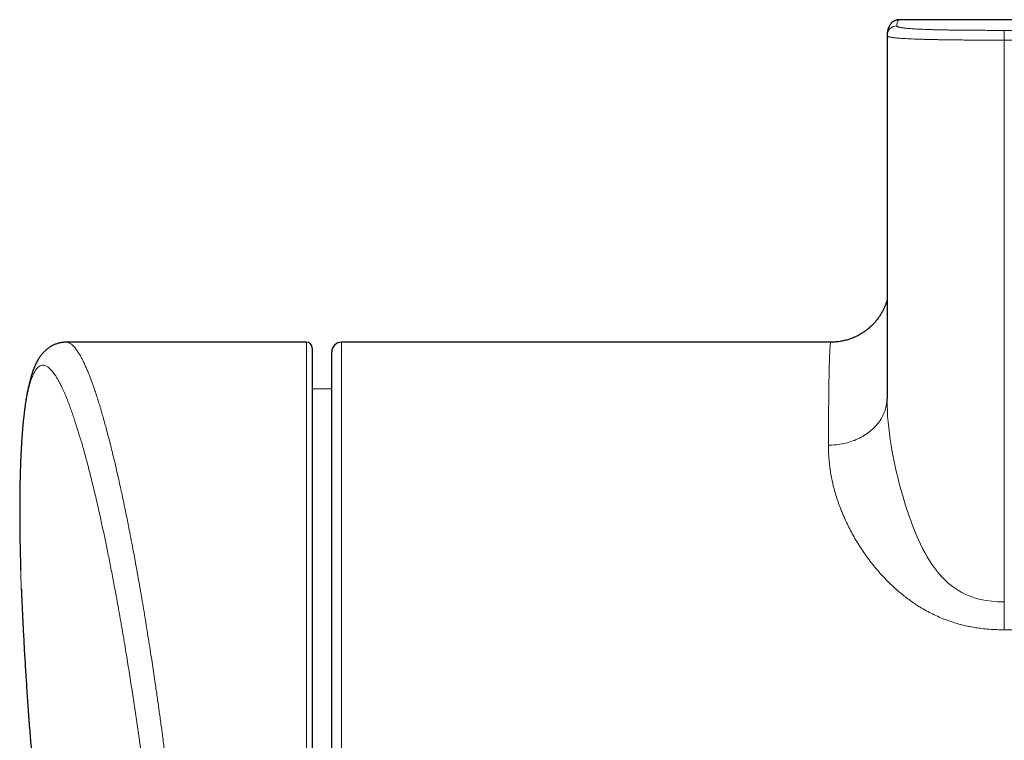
# Model space of a CAD drawing. Header units: millimetres. Extents: x 8 to 1323, y 12 to 708.
# Tile 14 of 44: x 541 to 592, y 368 to 405. Entities that reach past the tile are written whole.
import ezdxf

# ---------------------------------------------------------------- set-up
doc = ezdxf.new("R2010")
doc.units = ezdxf.units.MM

msp = doc.modelspace()

# ---------------------------------------------------------------- linework, layer by layer
at = {"color": 7, "linetype": 'Continuous', "lineweight": 30}
for p, q in [((598.014, 404.931), (586.204, 404.951)), ((586.204, 404.951), (586.204, 404.951)), ((585.576, 404.171), (585.574, 404.132)), ((555.864, 388.451), (543.576, 388.451)), ((582.703, 388.451), (557.664, 388.451)), ((582.703, 388.45), (582.703, 388.45)), ((556.164, 388.151), (556.164, 353.08)), ((557.164, 350.004), (557.164, 387.951)), ((557.164, 386.056), (556.164, 386.065))]:
    msp.add_line(p, q, dxfattribs=at)
at = {"color": 8, "linetype": 'Continuous', "lineweight": 0}
for p, q in [((591.574, 404.404), (591.574, 403.904)), ((773.953, 404.404), (591.574, 404.404)), ((773.953, 403.904), (591.574, 403.904)), ((555.864, 352.978), (555.864, 388.451)), ((557.664, 388.451), (557.664, 349.901)), ((591.576, 373.737), (591.576, 375.161)), ((773.952, 373.737), (591.576, 373.737))]:
    msp.add_line(p, q, dxfattribs=at)
at = {"color": 7, "linetype": 'Continuous', "lineweight": 30, "flags": 128}
msp.add_lwpolyline([(585.575, 404.131), (585.574, 404.132), (585.574, 404.132), (585.574, 404.132)], dxfattribs=at)
at = {"color": 8, "linetype": 'Continuous', "lineweight": 0, "flags": 128}
msp.add_lwpolyline([(585.575, 385.55), (585.576, 385.394), (585.58, 385.198), (585.591, 384.929), (585.607, 384.654), (585.63, 384.373), (585.659, 384.081), (585.695, 383.782), (585.737, 383.478), (585.787, 383.162), (585.842, 382.841), (585.905, 382.514), (585.956, 382.265), (586.011, 382.013), (586.064, 381.78), (586.121, 381.545), (586.201, 381.228), (586.287, 380.908), (586.378, 380.587), (586.526, 380.097), (586.689, 379.605), (586.807, 379.274), (586.933, 378.944), (587.067, 378.616), (587.175, 378.37), (587.288, 378.126), (587.398, 377.904), (587.514, 377.685), (587.636, 377.468), (587.767, 377.253), (587.907, 377.043), (588.056, 376.836), (588.216, 376.636), (588.386, 376.442), (588.552, 376.273), (588.728, 376.113), (588.852, 376.011), (588.98, 375.914), (589.184, 375.776), (589.397, 375.652), (589.569, 375.565), (589.745, 375.487), (589.919, 375.42), (590.096, 375.362), (590.275, 375.311), (590.461, 375.268), (590.648, 375.233), (590.937, 375.194), (591.228, 375.17), (591.402, 375.163), (591.576, 375.161), (591.576, 375.161), (591.576, 375.161)], dxfattribs=at)
at = {"color": 8, "linetype": 'Continuous', "lineweight": 0}
msp.add_arc((586.074, 404.132), 0.5, 89.9749, 175.5838, dxfattribs=at)
at = {"color": 7, "linetype": 'Continuous', "lineweight": 30}
for centre, radius, start, end in [((555.864, 388.151), 0.3, 360, 90), ((557.664, 387.951), 0.5, 90, 180)]:
    msp.add_arc(centre, radius, start, end, dxfattribs=at)
for points, knots in [([(586.204, 404.951), (586.189, 404.951), (586.158, 404.951), (586.109, 404.944), (586.059, 404.933), (586.01, 404.918), (585.963, 404.898), (585.92, 404.876), (585.879, 404.85), (585.843, 404.822), (585.809, 404.792), (585.779, 404.761), (585.752, 404.728), (585.727, 404.695), (585.705, 404.66), (585.685, 404.625), (585.667, 404.587), (585.651, 404.548), (585.635, 404.505), (585.621, 404.458), (585.608, 404.406), (585.596, 404.345), (585.586, 404.272), (585.579, 404.213), (585.577, 404.177), (585.576, 404.171)], [0, 0, 0, 0, 0.0251475, 0.0536061, 0.0818542, 0.110025, 0.1382024, 0.1664851, 0.1950159, 0.2239884, 0.253649, 0.2842925, 0.3162606, 0.3499465, 0.3858089, 0.4243956, 0.4663809, 0.5126236, 0.5642581, 0.6228419, 0.6905792, 0.7705559, 0.8661969, 0.9764144, 1, 1, 1, 1]), ([(585.574, 404.131), (585.574, 402.8), (585.574, 400.079), (585.574, 395.971), (585.575, 391.806), (585.575, 388.332), (585.575, 386.247), (585.575, 385.55)], [0, 0, 0, 0, 0.214931, 0.439162, 0.663302, 0.887352, 1, 1, 1, 1]), ([(585.575, 390.605), (585.574, 390.601), (585.569, 390.583), (585.558, 390.548), (585.543, 390.501), (585.527, 390.452), (585.507, 390.398), (585.485, 390.338), (585.458, 390.274), (585.428, 390.205), (585.395, 390.133), (585.357, 390.058), (585.316, 389.982), (585.272, 389.905), (585.225, 389.829), (585.173, 389.752), (585.118, 389.673), (585.058, 389.594), (584.994, 389.516), (584.926, 389.437), (584.854, 389.36), (584.778, 389.285), (584.699, 389.212), (584.617, 389.141), (584.531, 389.073), (584.44, 389.005), (584.342, 388.938), (584.237, 388.873), (584.131, 388.812), (584.022, 388.756), (583.911, 388.704), (583.798, 388.658), (583.684, 388.615), (583.569, 388.578), (583.453, 388.546), (583.336, 388.518), (583.218, 388.495), (583.099, 388.477), (582.981, 388.463), (582.862, 388.455), (582.77, 388.451), (582.717, 388.452), (582.703, 388.452)], [0, 0, 0, 0, 0.005438, 0.024144, 0.042687, 0.061196, 0.079762, 0.100652, 0.121952, 0.143776, 0.166276, 0.189587, 0.213815, 0.236379, 0.259679, 0.283674, 0.3083, 0.333476, 0.359117, 0.385137, 0.41146, 0.438022, 0.464768, 0.491656, 0.518652, 0.545731, 0.575928, 0.606145, 0.636279, 0.666319, 0.696259, 0.726097, 0.755832, 0.785465, 0.814997, 0.84443, 0.873766, 0.903006, 0.932152, 0.961206, 0.990169, 1, 1, 1, 1]), ([(543.576, 388.451), (543.551, 388.451), (543.499, 388.45), (543.418, 388.444), (543.334, 388.433), (543.252, 388.417), (543.171, 388.397), (543.092, 388.373), (543.014, 388.345), (542.939, 388.313), (542.867, 388.277), (542.796, 388.238), (542.728, 388.195), (542.662, 388.15), (542.599, 388.102), (542.539, 388.051), (542.48, 387.997), (542.424, 387.941), (542.369, 387.88), (542.315, 387.817), (542.263, 387.749), (542.212, 387.677), (542.161, 387.6), (542.112, 387.518), (542.064, 387.431), (542.016, 387.336), (541.968, 387.231), (541.92, 387.118), (541.873, 386.997), (541.829, 386.87), (541.786, 386.737), (541.746, 386.601), (541.709, 386.462), (541.674, 386.322), (541.641, 386.179), (541.611, 386.034), (541.582, 385.887), (541.554, 385.738), (541.529, 385.586), (541.504, 385.433), (541.481, 385.275), (541.459, 385.115), (541.438, 384.951), (541.418, 384.786), (541.399, 384.616), (541.381, 384.444), (541.364, 384.267), (541.347, 384.087), (541.332, 383.904), (541.318, 383.718), (541.304, 383.529), (541.292, 383.337), (541.28, 383.141), (541.269, 382.941), (541.258, 382.738), (541.249, 382.531), (541.24, 382.322), (541.232, 382.108), (541.225, 381.892), (541.219, 381.672), (541.213, 381.449), (541.208, 381.222), (541.204, 380.992), (541.201, 380.758), (541.198, 380.52), (541.197, 380.28), (541.196, 380.037), (541.196, 379.791), (541.196, 379.541), (541.197, 379.288), (541.199, 379.032), (541.202, 378.775), (541.206, 378.515), (541.21, 378.252), (541.215, 377.986), (541.221, 377.717), (541.227, 377.445), (541.234, 377.171), (541.241, 376.954), (541.245, 376.827), (541.246, 376.794)], [0, 0, 0, 0, 0.00637, 0.013628, 0.020865, 0.028093, 0.035323, 0.042571, 0.049854, 0.057188, 0.064595, 0.072095, 0.079725, 0.087519, 0.095366, 0.103452, 0.111814, 0.120499, 0.129559, 0.139054, 0.149052, 0.159629, 0.170871, 0.182868, 0.194923, 0.208783, 0.223556, 0.239265, 0.255761, 0.272775, 0.289987, 0.30708, 0.32394, 0.340536, 0.35688, 0.372998, 0.388923, 0.404689, 0.419946, 0.435236, 0.45041, 0.465484, 0.480476, 0.4954, 0.509977, 0.52476, 0.539478, 0.554126, 0.5687, 0.583191, 0.597592, 0.611902, 0.626326, 0.640699, 0.655033, 0.669335, 0.683609, 0.697861, 0.712097, 0.72632, 0.740537, 0.754751, 0.768967, 0.78319, 0.797422, 0.811675, 0.825782, 0.839964, 0.854161, 0.86835, 0.882508, 0.896615, 0.910654, 0.924681, 0.938763, 0.952835, 0.966902, 0.980969, 0.995039, 1, 1, 1, 1]), ([(541.28, 375.809), (541.28, 375.791), (541.285, 375.678), (541.29, 375.556), (541.294, 375.451), (541.294, 375.443)], [0, 0, 0, 0, 0.148061, 0.940464, 1, 1, 1, 1]), ([(541.295, 375.441), (541.296, 375.402), (541.304, 375.199), (541.317, 374.905), (541.33, 374.647), (541.334, 374.559)], [0, 0, 0, 0, 0.133121, 0.70275, 1, 1, 1, 1]), ([(541.334, 374.559), (541.335, 374.528), (541.351, 374.177), (541.386, 373.506), (541.439, 372.546), (541.496, 371.587), (541.559, 370.627), (541.626, 369.668), (541.697, 368.709), (541.774, 367.751), (541.854, 366.793), (541.94, 365.835), (542.03, 364.877), (542.125, 363.921), (542.225, 362.964), (542.329, 362.008), (542.437, 361.053), (542.551, 360.098), (542.669, 359.143), (542.792, 358.189), (542.919, 357.236), (543.051, 356.283), (543.156, 355.542), (543.219, 355.119), (543.235, 355.013)], [0, 0, 0, 0, 0.004712, 0.053645, 0.10258, 0.151516, 0.200454, 0.249392, 0.298332, 0.347274, 0.396216, 0.44516, 0.494105, 0.543051, 0.591998, 0.640946, 0.689896, 0.738846, 0.787798, 0.83675, 0.885704, 0.934658, 0.983614, 1, 1, 1, 1])]:
    msp.add_open_spline(points, degree=3, knots=knots, dxfattribs=at)
at = {"color": 8, "linetype": 'Continuous', "lineweight": 0}
for points, knots in [([(586.204, 404.951), (586.194, 404.95), (586.172, 404.947), (586.144, 404.921), (586.119, 404.877), (586.1, 404.815), (586.084, 404.735), (586.078, 404.666), (586.074, 404.632)], [0, 0, 0, 0, 0.152697, 0.322108, 0.491536, 0.66099, 0.830476, 1, 1, 1, 1]), ([(586.074, 404.632), (586.075, 404.628), (586.076, 404.62), (586.086, 404.608), (586.106, 404.596), (586.135, 404.584), (586.175, 404.572), (586.228, 404.559), (586.293, 404.547), (586.368, 404.535), (586.454, 404.524), (586.555, 404.513), (586.664, 404.503), (586.779, 404.494), (586.898, 404.486), (587.028, 404.478), (587.171, 404.47), (587.326, 404.462), (587.492, 404.456), (587.668, 404.449), (587.853, 404.443), (588.047, 404.438), (588.264, 404.433), (588.506, 404.428), (588.771, 404.423), (589.042, 404.419), (589.33, 404.416), (589.634, 404.412), (589.955, 404.41), (590.277, 404.408), (590.601, 404.407), (590.925, 404.406), (591.25, 404.405), (591.466, 404.405), (591.574, 404.405)], [0, 0, 0, 0, 0.035719, 0.071436, 0.107149, 0.142864, 0.178581, 0.214296, 0.250008, 0.281259, 0.312507, 0.343758, 0.375003, 0.400005, 0.425003, 0.450001, 0.475002, 0.5, 0.524997, 0.549998, 0.574996, 0.599994, 0.624996, 0.656241, 0.687491, 0.718739, 0.74999, 0.785703, 0.821418, 0.857135, 0.89285, 0.928563, 0.964281, 1, 1, 1, 1]), ([(585.575, 385.587), (585.575, 387.647), (585.575, 391.768), (585.574, 397.95), (585.574, 402.072), (585.574, 404.132)], [0, 0, 0, 0, 0.333333, 0.666662, 1, 1, 1, 1]), ([(591.574, 403.904), (591.574, 403.904), (591.464, 403.904), (591.244, 403.904), (590.915, 403.905), (590.584, 403.906), (590.254, 403.907), (589.922, 403.909), (589.592, 403.911), (589.262, 403.914), (588.968, 403.917), (588.71, 403.921), (588.487, 403.924), (588.266, 403.928), (588.049, 403.932), (587.837, 403.936), (587.629, 403.941), (587.428, 403.947), (587.234, 403.953), (587.048, 403.959), (586.872, 403.966), (586.707, 403.973), (586.555, 403.981), (586.416, 403.989), (586.29, 403.997), (586.171, 404.006), (586.061, 404.016), (585.973, 404.025), (585.89, 404.035), (585.815, 404.046), (585.743, 404.058), (585.686, 404.07), (585.642, 404.083), (585.609, 404.095), (585.588, 404.108), (585.576, 404.12), (585.575, 404.127), (585.575, 404.131)], [0, 0, 0, 0, 0.000006, 0.033526, 0.067098, 0.10067, 0.134492, 0.168312, 0.202454, 0.236594, 0.270898, 0.294943, 0.318997, 0.343038, 0.367448, 0.391872, 0.416277, 0.441245, 0.466236, 0.491201, 0.516894, 0.542616, 0.568311, 0.594053, 0.61982, 0.645568, 0.675076, 0.704587, 0.724443, 0.758815, 0.793383, 0.827955, 0.862977, 0.898001, 0.933394, 0.968788, 1, 1, 1, 1]), ([(543.576, 388.451), (543.576, 388.451), (543.594, 388.453), (543.631, 388.447), (543.685, 388.434), (543.744, 388.409), (543.807, 388.373), (543.873, 388.322), (543.941, 388.258), (544.009, 388.185), (544.075, 388.103), (544.139, 388.014), (544.209, 387.908), (544.284, 387.783), (544.365, 387.638), (544.446, 387.478), (544.529, 387.304), (544.613, 387.116), (544.692, 386.928), (544.766, 386.743), (544.835, 386.564), (544.908, 386.366), (544.985, 386.148), (545.067, 385.908), (545.15, 385.657), (545.23, 385.403), (545.309, 385.147), (545.385, 384.89), (545.467, 384.609), (545.553, 384.3), (545.645, 383.962), (545.737, 383.612), (545.83, 383.25), (545.923, 382.877), (546.023, 382.467), (546.128, 382.018), (546.232, 381.564), (546.327, 381.136), (546.414, 380.738), (546.501, 380.33), (546.585, 379.927), (546.667, 379.529), (546.746, 379.137), (546.835, 378.683), (546.935, 378.165), (547.046, 377.578), (547.156, 376.979), (547.265, 376.369), (547.369, 375.779), (547.466, 375.212), (547.557, 374.67), (547.647, 374.12), (547.737, 373.564), (547.826, 373.001), (547.909, 372.465), (547.987, 371.957), (548.059, 371.478), (548.14, 370.93), (548.23, 370.31), (548.328, 369.616), (548.425, 368.916), (548.52, 368.21), (548.614, 367.5), (548.701, 366.828), (548.78, 366.197), (548.854, 365.605), (548.926, 365.012), (548.996, 364.416), (549.062, 363.849), (549.124, 363.309), (549.181, 362.797), (549.242, 362.242), (549.306, 361.645), (549.374, 361.004), (549.439, 360.364), (549.503, 359.725), (549.565, 359.087), (549.625, 358.447), (549.684, 357.804), (549.742, 357.159), (549.797, 356.517), (549.851, 355.874), (549.903, 355.23), (549.936, 354.801), (549.953, 354.586)], [0, 0, 0, 0, 0.0003268, 0.0103702, 0.0204144, 0.0304578, 0.0421113, 0.0537674, 0.0654236, 0.0770771, 0.0876693, 0.0982626, 0.1088548, 0.1214892, 0.1341304, 0.146775, 0.1594197, 0.172061, 0.1846954, 0.1947921, 0.2048898, 0.2149865, 0.2266979, 0.2384119, 0.250126, 0.2618373, 0.2724797, 0.283123, 0.2937653, 0.3063672, 0.3189757, 0.3315876, 0.3441995, 0.3568081, 0.36941, 0.3845167, 0.3996235, 0.4112988, 0.4229767, 0.4346546, 0.4463298, 0.4569354, 0.467542, 0.4781475, 0.493132, 0.508125, 0.5231207, 0.5381137, 0.5530982, 0.5657916, 0.5784919, 0.5911957, 0.6038994, 0.6165997, 0.6292932, 0.6397932, 0.6502943, 0.6607943, 0.6756175, 0.6904517, 0.7052914, 0.7201311, 0.7349652, 0.7497883, 0.7619549, 0.7741261, 0.7862988, 0.79847, 0.8106366, 0.8210455, 0.8314555, 0.8418645, 0.8548614, 0.8678659, 0.8808742, 0.8938825, 0.906887, 0.9198838, 0.9331436, 0.9464075, 0.9596713, 0.9729311, 0.9864655, 1, 1, 1, 1]), ([(582.575, 383.183), (582.576, 383.328), (582.577, 383.616), (582.579, 384.029), (582.582, 384.426), (582.585, 384.807), (582.588, 385.171), (582.591, 385.516), (582.595, 385.841), (582.598, 386.117), (582.602, 386.35), (582.605, 386.546), (582.609, 386.732), (582.612, 386.91), (582.616, 387.078), (582.62, 387.259), (582.625, 387.448), (582.632, 387.638), (582.638, 387.809), (582.645, 387.96), (582.652, 388.092), (582.66, 388.203), (582.668, 388.293), (582.675, 388.356), (582.682, 388.399), (582.689, 388.427), (582.695, 388.444), (582.7, 388.452), (582.703, 388.451), (582.703, 388.45)], [0, 0, 0, 0, 0.043026, 0.086052, 0.12921, 0.172368, 0.215777, 0.259219, 0.301962, 0.344737, 0.374891, 0.405049, 0.435203, 0.46546, 0.49572, 0.525976, 0.569003, 0.612029, 0.655188, 0.698346, 0.741755, 0.785197, 0.82794, 0.870716, 0.900871, 0.931028, 0.961183, 0.99144, 1, 1, 1, 1]), ([(548.799, 354.747), (548.783, 354.944), (548.751, 355.341), (548.7, 355.941), (548.647, 356.545), (548.593, 357.153), (548.538, 357.741), (548.484, 358.306), (548.431, 358.849), (548.376, 359.394), (548.319, 359.94), (548.262, 360.489), (548.202, 361.04), (548.141, 361.59), (548.08, 362.132), (548.019, 362.665), (547.957, 363.188), (547.895, 363.711), (547.828, 364.255), (547.758, 364.819), (547.684, 365.403), (547.608, 365.986), (547.531, 366.568), (547.452, 367.147), (547.378, 367.689), (547.307, 368.194), (547.24, 368.661), (547.172, 369.127), (547.104, 369.59), (547.035, 370.051), (546.963, 370.521), (546.889, 371.002), (546.812, 371.491), (546.734, 371.976), (546.653, 372.477), (546.567, 372.993), (546.477, 373.522), (546.387, 374.045), (546.296, 374.563), (546.204, 375.074), (546.117, 375.548), (546.036, 375.985), (545.96, 376.388), (545.883, 376.785), (545.806, 377.177), (545.729, 377.564), (545.654, 377.933), (545.581, 378.285), (545.511, 378.621), (545.44, 378.951), (545.362, 379.314), (545.275, 379.707), (545.18, 380.126), (545.085, 380.536), (544.99, 380.937), (544.895, 381.327), (544.802, 381.696), (544.713, 382.045), (544.626, 382.375), (544.539, 382.695), (544.453, 383.006), (544.367, 383.308), (544.287, 383.58), (544.212, 383.825), (544.144, 384.045), (544.076, 384.259), (543.999, 384.494), (543.914, 384.745), (543.82, 385.01), (543.728, 385.261), (543.644, 385.477), (543.57, 385.66), (543.504, 385.816), (543.439, 385.963), (543.365, 386.124), (543.283, 386.292), (543.193, 386.464), (543.104, 386.619), (543.022, 386.75), (542.946, 386.859), (542.877, 386.949), (542.809, 387.028), (542.739, 387.099), (542.668, 387.161), (542.595, 387.211), (542.524, 387.246), (542.454, 387.268), (542.385, 387.275), (542.322, 387.269), (542.264, 387.252), (542.212, 387.226), (542.16, 387.191), (542.11, 387.146), (542.06, 387.091), (542.011, 387.025), (541.962, 386.948), (541.914, 386.858), (541.867, 386.758), (541.819, 386.642), (541.772, 386.509), (541.724, 386.358), (541.678, 386.193), (541.634, 386.014), (541.592, 385.822), (541.554, 385.628), (541.521, 385.437), (541.491, 385.249), (541.462, 385.053), (541.435, 384.848), (541.409, 384.634), (541.384, 384.407), (541.361, 384.166), (541.338, 383.911), (541.317, 383.646), (541.297, 383.361), (541.278, 383.054), (541.26, 382.723), (541.244, 382.381), (541.231, 382.027), (541.22, 381.662), (541.211, 381.308), (541.205, 380.969), (541.2, 380.646), (541.198, 380.315), (541.196, 379.978), (541.196, 379.633), (541.198, 379.274), (541.201, 378.901), (541.206, 378.512), (541.212, 378.116), (541.221, 377.697), (541.232, 377.253), (541.246, 376.784), (541.261, 376.306), (541.277, 375.859), (541.289, 375.567), (541.295, 375.441)], [0, 0, 0, 0, 0.008436, 0.01692, 0.025404, 0.033908, 0.042412, 0.04992, 0.057431, 0.064941, 0.07245, 0.080015, 0.087582, 0.095149, 0.102714, 0.10991, 0.117107, 0.124315, 0.131524, 0.139628, 0.147733, 0.155837, 0.163981, 0.172125, 0.180268, 0.186939, 0.19361, 0.200281, 0.206973, 0.213666, 0.220358, 0.22762, 0.234881, 0.242154, 0.249428, 0.257604, 0.265782, 0.273958, 0.282174, 0.290391, 0.298607, 0.305337, 0.312068, 0.318798, 0.32555, 0.332303, 0.339055, 0.345182, 0.351309, 0.357444, 0.363578, 0.37182, 0.380063, 0.388305, 0.396587, 0.40487, 0.413152, 0.420758, 0.428365, 0.435972, 0.443609, 0.451248, 0.458886, 0.465028, 0.47117, 0.477319, 0.483469, 0.492094, 0.500719, 0.509364, 0.51801, 0.524269, 0.530529, 0.536796, 0.543064, 0.552046, 0.561029, 0.570036, 0.579042, 0.586347, 0.593652, 0.60097, 0.608288, 0.616518, 0.624749, 0.632978, 0.641249, 0.649522, 0.657793, 0.664574, 0.671357, 0.678138, 0.684943, 0.691749, 0.698553, 0.705777, 0.713, 0.720236, 0.727472, 0.73561, 0.743749, 0.751887, 0.760066, 0.768246, 0.776425, 0.783131, 0.789838, 0.796545, 0.803274, 0.810004, 0.816733, 0.823871, 0.83101, 0.838161, 0.845312, 0.853353, 0.861396, 0.869437, 0.877519, 0.885602, 0.893683, 0.900308, 0.906934, 0.913559, 0.920207, 0.926855, 0.933502, 0.94059, 0.947678, 0.954778, 0.961878, 0.969862, 0.977846, 0.985829, 0.993851, 1, 1, 1, 1]), ([(582.575, 383.183), (582.706, 383.187), (582.968, 383.195), (583.354, 383.258), (583.728, 383.359), (584.081, 383.498), (584.408, 383.673), (584.704, 383.881), (584.964, 384.118), (585.182, 384.38), (585.356, 384.663), (585.482, 384.962), (585.561, 385.272), (585.57, 385.482), (585.575, 385.587)], [0, 0, 0, 0, 0.083333, 0.166667, 0.25, 0.333333, 0.416667, 0.5, 0.583333, 0.666667, 0.75, 0.833333, 0.916667, 1, 1, 1, 1]), ([(591.576, 373.737), (591.446, 373.738), (591.188, 373.741), (590.801, 373.764), (590.445, 373.799), (590.122, 373.844), (589.83, 373.896), (589.541, 373.958), (589.233, 374.036), (588.908, 374.133), (588.567, 374.254), (588.231, 374.39), (587.901, 374.543), (587.579, 374.712), (587.281, 374.886), (587.009, 375.06), (586.759, 375.233), (586.518, 375.414), (586.282, 375.603), (586.053, 375.799), (585.83, 376.002), (585.616, 376.211), (585.386, 376.448), (585.145, 376.714), (584.895, 377.011), (584.659, 377.313), (584.437, 377.618), (584.226, 377.93), (584.026, 378.248), (583.838, 378.572), (583.663, 378.896), (583.503, 379.22), (583.374, 379.504), (583.271, 379.748), (583.172, 379.998), (583.066, 380.291), (582.957, 380.628), (582.863, 380.961), (582.783, 381.289), (582.716, 381.616), (582.662, 381.94), (582.621, 382.261), (582.593, 382.576), (582.577, 382.884), (582.576, 383.084), (582.575, 383.183)], [0, 0, 0, 0, 0.022693, 0.045395, 0.068084, 0.085471, 0.102873, 0.120273, 0.137659, 0.159096, 0.180548, 0.201986, 0.223973, 0.245977, 0.267967, 0.286658, 0.305364, 0.324072, 0.342766, 0.361884, 0.381013, 0.400144, 0.419263, 0.444829, 0.470424, 0.496033, 0.521634, 0.547206, 0.573733, 0.600286, 0.626849, 0.653405, 0.679935, 0.696789, 0.713643, 0.741851, 0.770085, 0.798329, 0.826566, 0.854777, 0.883805, 0.912855, 0.941914, 0.970968, 1, 1, 1, 1])]:
    msp.add_open_spline(points, degree=3, knots=knots, dxfattribs=at)
msp.add_open_spline([(591.574, 403.904), (591.575, 401.508), (591.575, 396.717), (591.575, 389.531), (591.575, 382.345), (591.576, 377.555), (591.576, 375.161)], degree=3, dxfattribs=at)

doc.saveas('drawing.dxf')
